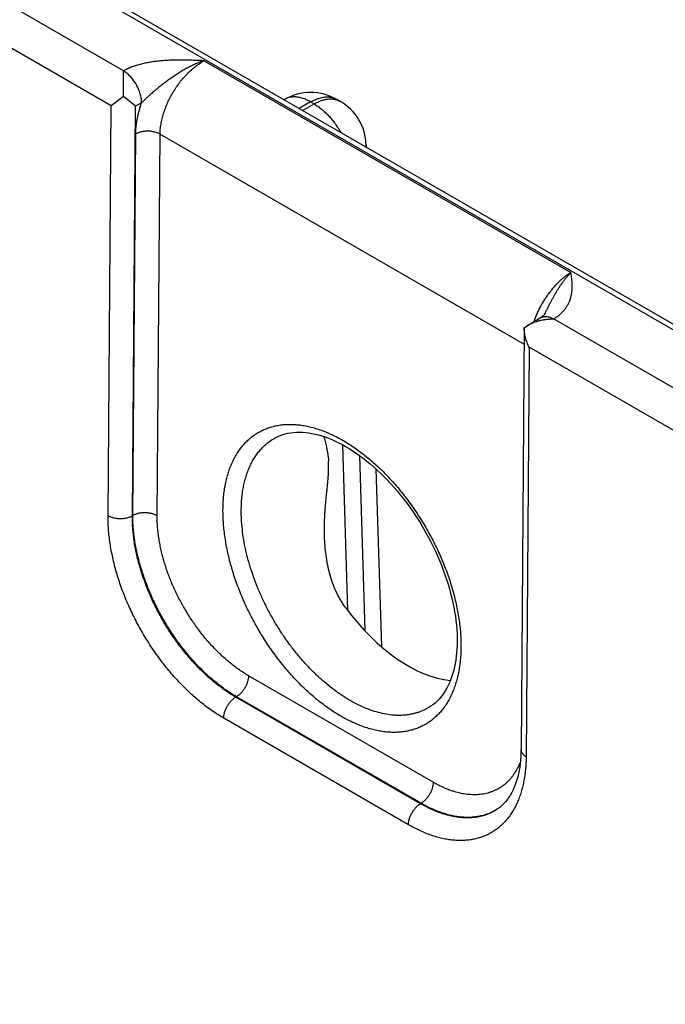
# Model space of a CAD drawing. Header units: inches. Extents: x 0 to 34, y 0 to 22.
# Tile 61 of 116: x 22.062 to 22.805, y 17.013 to 18.148. Entities that reach past the tile are written whole.
import ezdxf

# ---------------------------------------------------------------- set-up
doc = ezdxf.new("R2010")
doc.units = ezdxf.units.IN
doc.header["$LTSCALE"] = 1.87
doc.header["$MEASUREMENT"] = 0
doc.layers.get('0').update_dxf_attribs({"linetype": 'CONTINUOUS'})

msp = doc.modelspace()

# ---------------------------------------------------------------- linework, layer by layer
at = {"color": 7, "linetype": 'CONTINUOUS'}
for p, q in [((22.1813, 18.0888), (21.9819, 18.2039)), ((22.167, 18.0483), (21.9607, 18.1674)), ((22.1638, 18.1658), (27.3951, 15.1453)), ((22.1733, 18.1667), (27.4046, 15.1462)), ((22.2739, 18.1004), (22.6963, 17.8565)), ((22.181, 18.0593), (22.1813, 18.0888)), ((22.181, 18.0593), (22.167, 18.0483)), ((22.195, 18.0479), (22.181, 18.0593)), ((22.1634, 17.5765), (22.167, 18.0483)), ((22.1914, 17.5762), (22.195, 18.0479)), ((22.202, 18.0519), (22.195, 18.0479)), ((22.3666, 18.0559), (22.3659, 18.0555)), ((22.3966, 18.0529), (22.3835, 18.0453)), ((22.3874, 18.0431), (22.4006, 18.0507)), ((22.4006, 18.0507), (22.3966, 18.0529)), ((22.4306, 18.0536), (22.4266, 18.0559)), ((22.4266, 18.0559), (22.4266, 18.0559)), ((22.1919, 17.5765), (22.1953, 18.0161)), ((22.22, 17.5762), (22.2233, 18.0158)), ((22.2233, 18.0158), (22.6423, 17.7739)), ((22.4605, 18.0035), (22.4606, 18.0008)), ((22.6463, 17.7955), (22.6609, 17.8042)), ((22.8389, 17.7091), (22.6763, 17.803)), ((22.6424, 17.7927), (22.6388, 17.3067)), ((22.6424, 17.7928), (22.6463, 17.7955)), ((22.6482, 17.7705), (22.6447, 17.2986)), ((22.8246, 17.6686), (22.6482, 17.7705)), ((22.4332, 17.6581), (22.439, 17.4675)), ((22.453, 17.6455), (22.4591, 17.4435)), ((22.4718, 17.6302), (22.478, 17.4255)), ((22.1919, 17.5765), (22.1914, 17.5762)), ((22.5377, 17.2692), (22.3251, 17.3919)), ((22.3112, 17.3677), (22.3104, 17.3673)), ((22.5231, 17.2445), (22.3104, 17.3673)), ((22.5238, 17.245), (22.3112, 17.3677)), ((22.5092, 17.2203), (22.2965, 17.3431)), ((22.5238, 17.245), (22.5231, 17.2445))]:
    msp.add_line(p, q, dxfattribs=at)
for points in [[(22.6666, 17.8096), (22.6664, 17.8093), (22.6662, 17.8089), (22.666, 17.8086), (22.6657, 17.8082), (22.6653, 17.8078), (22.6649, 17.8073), (22.6645, 17.8069), (22.664, 17.8064), (22.6634, 17.806), (22.6628, 17.8055), (22.6622, 17.8051), (22.6615, 17.8046), (22.6609, 17.8042)], [(22.3557, 17.6659), (22.3579, 17.667), (22.3609, 17.6684), (22.364, 17.6695), (22.3672, 17.6705), (22.3704, 17.6713), (22.3737, 17.6719), (22.377, 17.6723), (22.3804, 17.6725), (22.3839, 17.6726), (22.3874, 17.6724), (22.3909, 17.6722), (22.3945, 17.6717), (22.3981, 17.6711), (22.4018, 17.6703), (22.4056, 17.6694), (22.4094, 17.6683), (22.4132, 17.667), (22.417, 17.6656), (22.421, 17.664), (22.4249, 17.6623), (22.4288, 17.6604), (22.4328, 17.6583), (22.4368, 17.6561), (22.4409, 17.6537), (22.4449, 17.6511), (22.4489, 17.6484), (22.453, 17.6456), (22.457, 17.6426), (22.461, 17.6394), (22.4651, 17.6361), (22.4691, 17.6327), (22.473, 17.6291), (22.477, 17.6254), (22.4809, 17.6215), (22.4848, 17.6175), (22.4886, 17.6134), (22.4924, 17.6092), (22.4961, 17.6049), (22.4997, 17.6005), (22.5034, 17.5959), (22.5069, 17.5913), (22.5104, 17.5866), (22.5137, 17.5817), (22.5171, 17.5768), (22.5203, 17.5719), (22.5234, 17.5668), (22.5265, 17.5617), (22.5294, 17.5565), (22.5323, 17.5513), (22.535, 17.546), (22.5377, 17.5407), (22.5402, 17.5354), (22.5427, 17.53), (22.545, 17.5246), (22.5472, 17.5192), (22.5493, 17.5137), (22.5512, 17.5083), (22.5531, 17.5029), (22.5548, 17.4975), (22.5564, 17.4921), (22.5578, 17.4867), (22.5591, 17.4814), (22.5604, 17.4761), (22.5614, 17.4708), (22.5624, 17.4656), (22.5632, 17.4605), (22.5639, 17.4554), (22.5644, 17.4503), (22.5648, 17.4454), (22.5651, 17.4405), (22.5653, 17.4357), (22.5653, 17.4312)], [(22.5653, 17.4312), (22.5652, 17.4269), (22.565, 17.4225), (22.5647, 17.4183), (22.5642, 17.4141), (22.5637, 17.41), (22.563, 17.4061), (22.5622, 17.4022), (22.5613, 17.3985), (22.5603, 17.3948), (22.5592, 17.3913), (22.558, 17.3879), (22.5567, 17.3846), (22.5553, 17.3815), (22.5537, 17.3784), (22.5521, 17.3755), (22.5503, 17.3727), (22.5485, 17.37), (22.5465, 17.3674), (22.5444, 17.365), (22.5421, 17.3627), (22.5398, 17.3605), (22.5373, 17.3585), (22.5347, 17.3567), (22.5328, 17.3554)], [(22.6388, 17.3067), (22.6387, 17.3026), (22.6385, 17.2985), (22.6382, 17.2944), (22.6378, 17.2904), (22.6373, 17.2865), (22.6366, 17.2828), (22.6359, 17.2791), (22.635, 17.2756), (22.6341, 17.2721), (22.633, 17.2688), (22.6318, 17.2656), (22.6306, 17.2626), (22.6292, 17.2596), (22.6278, 17.2568), (22.6262, 17.2541), (22.6245, 17.2515), (22.6227, 17.249), (22.6208, 17.2466), (22.6188, 17.2444), (22.6166, 17.2423), (22.6143, 17.2403), (22.6119, 17.2385), (22.6098, 17.2371)]]:
    msp.add_lwpolyline(points, dxfattribs=at)
for centre, radius, start, end in [((22.3966, 18.0039), 0.06, 60.0052, 119.9948), ((22.4006, 18.0017), 0.06, 1.7318, 59.9986), ((22.4405, 18.0029), 0.0201, 354.3465, 1.7241), ((22.5804, 17.2866), 0.0575, 300.7163, 301.2358)]:
    msp.add_arc(centre, radius, start, end, dxfattribs=at)
msp.add_ellipse((22.5066, 17.5467), major_axis=(-0.0909, 0.1521), ratio=0.567171, start_param=-4.542064, end_param=-3.534765, dxfattribs=at)
for points, knots in [([(22.2739, 18.1004), (22.2719, 18.1005), (22.2678, 18.1006), (22.2617, 18.1009), (22.2556, 18.1011), (22.2495, 18.1012), (22.2434, 18.1012), (22.2383, 18.1011), (22.2342, 18.1009), (22.2312, 18.1008), (22.2281, 18.1006), (22.2251, 18.1004), (22.2221, 18.1001), (22.2181, 18.0996), (22.2131, 18.099), (22.2073, 18.0979), (22.2016, 18.0966), (22.1961, 18.0951), (22.1917, 18.0936), (22.1887, 18.0924), (22.1871, 18.0917), (22.1859, 18.0912), (22.1847, 18.0906), (22.1835, 18.09), (22.1824, 18.0894), (22.1816, 18.089), (22.1813, 18.0888)], [0, 0, 0, 0, 0.064622, 0.129264, 0.193941, 0.258655, 0.323388, 0.388097, 0.420423, 0.452714, 0.484955, 0.51713, 0.549219, 0.581201, 0.644741, 0.707526, 0.769292, 0.829745, 0.888564, 0.917261, 0.931414, 0.945429, 0.959302, 0.973027, 0.986593, 1, 1, 1, 1]), ([(22.2739, 18.1004), (22.2731, 18.1001), (22.2715, 18.0996), (22.2691, 18.0987), (22.2666, 18.0977), (22.2642, 18.0967), (22.2618, 18.0956), (22.2598, 18.0946), (22.2582, 18.0939), (22.2566, 18.0931), (22.2546, 18.092), (22.2522, 18.0907), (22.2499, 18.0894), (22.2475, 18.088), (22.2456, 18.0868), (22.244, 18.0858), (22.2425, 18.0848), (22.2405, 18.0835), (22.2383, 18.082), (22.236, 18.0804), (22.2337, 18.0788), (22.2315, 18.0771), (22.2292, 18.0755), (22.227, 18.0738), (22.2248, 18.0721), (22.2226, 18.0703), (22.2205, 18.0686), (22.2183, 18.0668), (22.2162, 18.065), (22.214, 18.0632), (22.2123, 18.0617), (22.2109, 18.0604), (22.2099, 18.0595), (22.2089, 18.0586), (22.2078, 18.0576), (22.2068, 18.0567), (22.2059, 18.0557), (22.2049, 18.0548), (22.2039, 18.0538), (22.203, 18.0528), (22.2023, 18.0522), (22.202, 18.0519)], [0, 0, 0, 0, 0.029372, 0.058981, 0.088813, 0.118861, 0.149121, 0.179582, 0.194883, 0.210229, 0.241049, 0.272034, 0.303168, 0.334435, 0.365822, 0.381556, 0.397315, 0.428901, 0.460565, 0.492294, 0.524077, 0.555902, 0.58776, 0.619642, 0.65154, 0.683447, 0.715357, 0.747263, 0.779155, 0.811022, 0.842847, 0.858736, 0.874605, 0.890448, 0.90626, 0.922034, 0.937761, 0.953433, 0.969038, 0.984566, 1, 1, 1, 1]), ([(22.2233, 18.0158), (22.2233, 18.0177), (22.2235, 18.0216), (22.2243, 18.0275), (22.2256, 18.0336), (22.2273, 18.0398), (22.2294, 18.046), (22.232, 18.0522), (22.2349, 18.0582), (22.2383, 18.0642), (22.2419, 18.0699), (22.2459, 18.0754), (22.2501, 18.0806), (22.2546, 18.0855), (22.2592, 18.0899), (22.264, 18.0939), (22.2689, 18.0974), (22.2723, 18.0995), (22.2739, 18.1004)], [0, 0, 0, 0, 0.055899, 0.114223, 0.174747, 0.237188, 0.301221, 0.366485, 0.432594, 0.499144, 0.565724, 0.631921, 0.697331, 0.761564, 0.824255, 0.885075, 0.943735, 1, 1, 1, 1]), ([(22.202, 18.0519), (22.202, 18.0527), (22.202, 18.0544), (22.2017, 18.0569), (22.2012, 18.0595), (22.2005, 18.0622), (22.1996, 18.0649), (22.1986, 18.0676), (22.1973, 18.0702), (22.196, 18.0728), (22.1945, 18.0753), (22.1928, 18.0777), (22.1911, 18.08), (22.1893, 18.0821), (22.1873, 18.0841), (22.1854, 18.0859), (22.1833, 18.0874), (22.182, 18.0884), (22.1813, 18.0888)], [0, 0, 0, 0, 0.055917, 0.114368, 0.175102, 0.237813, 0.302147, 0.367721, 0.434123, 0.500927, 0.567699, 0.634004, 0.699419, 0.763537, 0.825975, 0.886388, 0.944477, 1, 1, 1, 1]), ([(22.3966, 18.0529), (22.3953, 18.0537), (22.3932, 18.0548), (22.3904, 18.056), (22.3877, 18.057), (22.385, 18.0578), (22.3824, 18.0583), (22.3804, 18.0586), (22.3785, 18.0587), (22.3766, 18.0587), (22.3748, 18.0586), (22.3731, 18.0583), (22.3714, 18.0579), (22.3697, 18.0574), (22.3681, 18.0567), (22.3671, 18.0562), (22.3666, 18.0559)], [0, 0, 0, 0, 0.14854, 0.219945, 0.289416, 0.42258, 0.486417, 0.548506, 0.608952, 0.667883, 0.725457, 0.781853, 0.837273, 0.891942, 0.946101, 1, 1, 1, 1]), ([(22.3966, 18.0529), (22.398, 18.0537), (22.4, 18.0548), (22.4028, 18.056), (22.4055, 18.057), (22.4082, 18.0578), (22.4109, 18.0583), (22.4128, 18.0586), (22.4147, 18.0587), (22.4166, 18.0587), (22.4184, 18.0586), (22.4202, 18.0583), (22.4219, 18.0579), (22.4235, 18.0574), (22.4251, 18.0567), (22.4261, 18.0562), (22.4266, 18.0559)], [0, 0, 0, 0, 0.14854, 0.219945, 0.289416, 0.42258, 0.486417, 0.548506, 0.608952, 0.667883, 0.725457, 0.781853, 0.837273, 0.891942, 0.946101, 1, 1, 1, 1]), ([(22.1953, 18.0161), (22.1953, 18.0175), (22.1954, 18.0203), (22.1957, 18.0247), (22.1963, 18.0291), (22.197, 18.0335), (22.198, 18.0381), (22.1991, 18.0427), (22.2005, 18.0473), (22.2015, 18.0503), (22.202, 18.0519)], [0, 0, 0, 0, 0.115519, 0.23407, 0.355523, 0.479719, 0.606475, 0.735591, 0.866844, 1, 1, 1, 1]), ([(22.4006, 18.0507), (22.4019, 18.0514), (22.404, 18.0525), (22.4068, 18.0537), (22.4095, 18.0548), (22.4122, 18.0555), (22.4148, 18.0561), (22.4168, 18.0563), (22.4187, 18.0564), (22.4205, 18.0564), (22.4224, 18.0563), (22.4241, 18.056), (22.4258, 18.0556), (22.4275, 18.0551), (22.4291, 18.0544), (22.4301, 18.0539), (22.4306, 18.0536)], [0, 0, 0, 0, 0.148542, 0.219948, 0.289419, 0.422584, 0.48642, 0.548508, 0.608953, 0.667884, 0.725457, 0.781852, 0.837272, 0.891941, 0.9461, 1, 1, 1, 1]), ([(22.4006, 18.0507), (22.402, 18.0498), (22.4049, 18.0479), (22.4092, 18.0447), (22.4133, 18.0411), (22.4173, 18.0371), (22.4212, 18.0327), (22.4248, 18.028), (22.4282, 18.023), (22.4303, 18.0195), (22.4313, 18.0177)], [0, 0, 0, 0, 0.111529, 0.228192, 0.349474, 0.474739, 0.603255, 0.734216, 0.866761, 1, 1, 1, 1]), ([(22.2233, 18.0158), (22.2229, 18.0161), (22.2219, 18.0166), (22.2203, 18.0172), (22.2187, 18.0178), (22.2169, 18.0183), (22.2151, 18.0187), (22.2132, 18.019), (22.2113, 18.0192), (22.2094, 18.0192), (22.2074, 18.0192), (22.2055, 18.0191), (22.2036, 18.0188), (22.2018, 18.0185), (22.2, 18.018), (22.1983, 18.0175), (22.1968, 18.0168), (22.1958, 18.0163), (22.1953, 18.0161)], [0, 0, 0, 0, 0.055795, 0.11408, 0.174617, 0.237111, 0.301226, 0.366589, 0.432804, 0.49946, 0.566134, 0.632405, 0.697861, 0.762102, 0.824755, 0.885479, 0.943975, 1, 1, 1, 1]), ([(22.6963, 17.8565), (22.6952, 17.8558), (22.693, 17.8544), (22.6897, 17.852), (22.6864, 17.8494), (22.6832, 17.8465), (22.6801, 17.8434), (22.677, 17.8401), (22.674, 17.8367), (22.6712, 17.833), (22.6684, 17.8292), (22.6658, 17.8253), (22.6633, 17.8212), (22.6609, 17.817), (22.6588, 17.8128), (22.6568, 17.8085), (22.655, 17.8041), (22.6539, 17.8012), (22.6534, 17.7997)], [0, 0, 0, 0, 0.054149, 0.110121, 0.167813, 0.227103, 0.287849, 0.349895, 0.413067, 0.477183, 0.542051, 0.607471, 0.673238, 0.739144, 0.804981, 0.870539, 0.935613, 1, 1, 1, 1]), ([(22.6666, 17.8096), (22.6672, 17.8107), (22.6683, 17.813), (22.67, 17.8164), (22.6717, 17.8198), (22.6734, 17.8232), (22.6752, 17.8264), (22.6766, 17.8291), (22.6778, 17.8313), (22.6787, 17.8328), (22.6796, 17.8344), (22.6806, 17.8359), (22.6815, 17.8374), (22.6824, 17.8389), (22.6834, 17.8403), (22.6844, 17.8418), (22.6853, 17.8432), (22.6863, 17.8445), (22.6873, 17.8459), (22.6886, 17.8476), (22.6899, 17.8493), (22.6913, 17.8509), (22.6923, 17.8521), (22.6933, 17.8533), (22.6946, 17.8547), (22.6956, 17.8558), (22.6963, 17.8565)], [0, 0, 0, 0, 0.068622, 0.136902, 0.204748, 0.272069, 0.338771, 0.40474, 0.437411, 0.469856, 0.502066, 0.534033, 0.565732, 0.597143, 0.628254, 0.659057, 0.689542, 0.719699, 0.749503, 0.778936, 0.836664, 0.864945, 0.89282, 0.920268, 0.947282, 1, 1, 1, 1]), ([(22.6763, 17.803), (22.6767, 17.8032), (22.6774, 17.8036), (22.6784, 17.8043), (22.6794, 17.805), (22.6803, 17.8056), (22.6813, 17.8063), (22.6825, 17.8073), (22.6845, 17.809), (22.6866, 17.811), (22.6884, 17.8131), (22.6897, 17.8147), (22.6909, 17.8163), (22.692, 17.818), (22.6929, 17.8197), (22.6938, 17.8214), (22.6946, 17.8231), (22.6952, 17.8248), (22.6958, 17.8266), (22.6963, 17.8283), (22.6967, 17.83), (22.697, 17.8318), (22.6973, 17.8336), (22.6975, 17.8353), (22.6976, 17.8371), (22.6977, 17.8395), (22.6977, 17.8424), (22.6975, 17.8459), (22.6972, 17.8495), (22.6968, 17.853), (22.6965, 17.8553), (22.6963, 17.8565)], [0, 0, 0, 0, 0.020017, 0.03978, 0.05928, 0.078529, 0.097536, 0.116299, 0.153109, 0.223981, 0.258156, 0.291555, 0.324236, 0.356263, 0.387702, 0.418618, 0.449077, 0.479142, 0.508876, 0.538336, 0.567574, 0.59664, 0.625575, 0.654418, 0.6832, 0.711947, 0.769411, 0.826926, 0.884538, 0.942242, 1, 1, 1, 1]), ([(22.6463, 17.7955), (22.6474, 17.7962), (22.6496, 17.7974), (22.6532, 17.7989), (22.6568, 17.8002), (22.6606, 17.8012), (22.6645, 17.802), (22.6677, 17.8025), (22.6704, 17.8027), (22.6723, 17.8029), (22.6743, 17.803), (22.6757, 17.803), (22.6763, 17.803)], [0, 0, 0, 0, 0.120924, 0.243645, 0.367791, 0.493041, 0.619117, 0.745774, 0.809258, 0.872807, 0.936396, 1, 1, 1, 1]), ([(22.6609, 17.8042), (22.6611, 17.8044), (22.6616, 17.8046), (22.6624, 17.805), (22.6633, 17.8053), (22.6642, 17.8055), (22.6651, 17.8057), (22.6663, 17.8058), (22.6679, 17.8058), (22.67, 17.8055), (22.672, 17.8049), (22.6741, 17.8041), (22.6755, 17.8034), (22.6762, 17.803)], [0, 0, 0, 0, 0.054158, 0.108567, 0.16347, 0.219103, 0.275681, 0.333402, 0.452882, 0.578737, 0.71169, 0.852099, 1, 1, 1, 1]), ([(22.6482, 17.7705), (22.6477, 17.7713), (22.6469, 17.7731), (22.6458, 17.7758), (22.6448, 17.7786), (22.644, 17.7814), (22.6433, 17.7842), (22.6428, 17.7871), (22.6425, 17.7899), (22.6424, 17.7919), (22.6424, 17.7928)], [0, 0, 0, 0, 0.125341, 0.250868, 0.37644, 0.501919, 0.627162, 0.752025, 0.876357, 1, 1, 1, 1]), ([(22.2957, 17.5832), (22.2958, 17.5858), (22.2959, 17.5908), (22.2964, 17.5983), (22.2973, 17.6056), (22.2985, 17.6126), (22.3001, 17.6194), (22.3019, 17.6259), (22.3037, 17.6311), (22.3053, 17.6351), (22.307, 17.6389), (22.3093, 17.6435), (22.3124, 17.6487), (22.3158, 17.6536), (22.3194, 17.6581), (22.3233, 17.6623), (22.3275, 17.6661), (22.332, 17.6694), (22.3367, 17.6724), (22.3416, 17.675), (22.3467, 17.6771), (22.3521, 17.6789), (22.3576, 17.6802), (22.3633, 17.6811), (22.3692, 17.6815), (22.3753, 17.6816), (22.3815, 17.6812), (22.3878, 17.6804), (22.3942, 17.6791), (22.4007, 17.6774), (22.4072, 17.6754), (22.4139, 17.6729), (22.4206, 17.67), (22.4273, 17.6667), (22.434, 17.663), (22.4407, 17.6589), (22.4474, 17.6544), (22.4541, 17.6496), (22.4607, 17.6445), (22.4672, 17.639), (22.4737, 17.6332), (22.48, 17.627), (22.4863, 17.6206), (22.4924, 17.6139), (22.4984, 17.6069), (22.5042, 17.5997), (22.5098, 17.5923), (22.5153, 17.5846), (22.5206, 17.5767), (22.5256, 17.5687), (22.5304, 17.5605), (22.535, 17.5522), (22.5394, 17.5438), (22.5435, 17.5352), (22.5473, 17.5266), (22.5508, 17.518), (22.5541, 17.5093), (22.5571, 17.5006), (22.5597, 17.4919), (22.5621, 17.4832), (22.5642, 17.4746), (22.5659, 17.4661), (22.5673, 17.4576), (22.5684, 17.4493), (22.5692, 17.4411), (22.5696, 17.433), (22.5697, 17.4277), (22.5697, 17.425)], [0, 0, 0, 0, 0.015722, 0.031052, 0.045986, 0.060523, 0.074664, 0.088417, 0.101794, 0.108347, 0.114813, 0.127491, 0.139856, 0.15194, 0.163779, 0.175416, 0.186894, 0.198264, 0.209576, 0.220884, 0.23224, 0.243695, 0.255301, 0.267101, 0.27914, 0.291453, 0.304074, 0.31703, 0.330342, 0.344029, 0.358102, 0.372569, 0.387433, 0.402694, 0.418348, 0.434388, 0.450803, 0.467579, 0.484701, 0.50215, 0.519907, 0.537949, 0.556253, 0.574794, 0.593544, 0.612477, 0.631564, 0.650776, 0.670082, 0.689452, 0.708857, 0.728263, 0.747642, 0.766962, 0.786193, 0.805305, 0.824267, 0.843053, 0.861633, 0.879981, 0.898072, 0.915882, 0.933389, 0.950571, 0.967411, 0.983892, 1, 1, 1, 1]), ([(22.3168, 17.583), (22.3168, 17.5854), (22.3169, 17.5902), (22.3174, 17.5972), (22.3183, 17.604), (22.3194, 17.6105), (22.3209, 17.6169), (22.3227, 17.6229), (22.3244, 17.6278), (22.3259, 17.6315), (22.3275, 17.6351), (22.3297, 17.6393), (22.3326, 17.6442), (22.3358, 17.6487), (22.3393, 17.6529), (22.343, 17.6567), (22.347, 17.6602), (22.3513, 17.6633), (22.3542, 17.6651), (22.3557, 17.6659)], [0, 0, 0, 0, 0.075146, 0.148392, 0.219714, 0.289109, 0.356591, 0.422195, 0.48598, 0.517219, 0.548036, 0.608455, 0.667377, 0.724961, 0.781392, 0.836876, 0.891641, 0.94593, 1, 1, 1, 1]), ([(22.4116, 17.6676), (22.4119, 17.6666), (22.4124, 17.6647), (22.4132, 17.6617), (22.4141, 17.6585), (22.4149, 17.6552), (22.4155, 17.6522), (22.416, 17.6497), (22.4163, 17.6477), (22.4166, 17.6456), (22.4169, 17.6435), (22.4171, 17.6413), (22.4172, 17.6398), (22.4172, 17.639)], [0, 0, 0, 0, 0.100345, 0.206408, 0.318722, 0.437949, 0.564883, 0.631515, 0.700399, 0.771631, 0.845285, 0.921407, 1, 1, 1, 1]), ([(22.4126, 17.5526), (22.4125, 17.5563), (22.4124, 17.562), (22.4126, 17.5695), (22.4129, 17.5752), (22.4132, 17.5808), (22.4136, 17.5864), (22.4141, 17.592), (22.4146, 17.5976), (22.4152, 17.6031), (22.4157, 17.6085), (22.4163, 17.6139), (22.4167, 17.6192), (22.4171, 17.6244), (22.4173, 17.6295), (22.4174, 17.6343), (22.4173, 17.6375), (22.4172, 17.639)], [0, 0, 0, 0, 0.130679, 0.19596, 0.261163, 0.326254, 0.391185, 0.455899, 0.520315, 0.584325, 0.647778, 0.710468, 0.772113, 0.832343, 0.890711, 0.946736, 1, 1, 1, 1]), ([(22.5697, 17.425), (22.5697, 17.4225), (22.5695, 17.4174), (22.569, 17.4099), (22.5681, 17.4026), (22.5669, 17.3956), (22.5654, 17.3889), (22.5635, 17.3824), (22.5617, 17.3772), (22.5601, 17.3732), (22.5584, 17.3693), (22.5561, 17.3647), (22.553, 17.3595), (22.5497, 17.3546), (22.546, 17.3501), (22.5421, 17.3459), (22.5379, 17.3422), (22.5335, 17.3388), (22.5288, 17.3358), (22.5238, 17.3332), (22.5187, 17.3311), (22.5133, 17.3293), (22.5078, 17.328), (22.5021, 17.3271), (22.4962, 17.3267), (22.4901, 17.3266), (22.484, 17.327), (22.4777, 17.3278), (22.4713, 17.3291), (22.4648, 17.3308), (22.4582, 17.3328), (22.4515, 17.3353), (22.4449, 17.3382), (22.4381, 17.3415), (22.4314, 17.3452), (22.4247, 17.3493), (22.418, 17.3538), (22.4113, 17.3586), (22.4047, 17.3637), (22.3982, 17.3692), (22.3917, 17.3751), (22.3854, 17.3812), (22.3791, 17.3876), (22.373, 17.3943), (22.367, 17.4013), (22.3612, 17.4085), (22.3556, 17.416), (22.3501, 17.4236), (22.3448, 17.4315), (22.3398, 17.4395), (22.335, 17.4477), (22.3304, 17.456), (22.326, 17.4644), (22.3219, 17.473), (22.3181, 17.4816), (22.3146, 17.4902), (22.3113, 17.4989), (22.3083, 17.5076), (22.3057, 17.5163), (22.3033, 17.525), (22.3012, 17.5336), (22.2995, 17.5422), (22.2981, 17.5506), (22.297, 17.559), (22.2962, 17.5672), (22.2958, 17.5753), (22.2957, 17.5806), (22.2957, 17.5832)], [0, 0, 0, 0, 0.015724, 0.031057, 0.045993, 0.060532, 0.074675, 0.08843, 0.101809, 0.108363, 0.114829, 0.127508, 0.139875, 0.15196, 0.1638, 0.175437, 0.186916, 0.198286, 0.209598, 0.220906, 0.232262, 0.243717, 0.255322, 0.267122, 0.27916, 0.291473, 0.304093, 0.317048, 0.33036, 0.344046, 0.358119, 0.372585, 0.387449, 0.40271, 0.418365, 0.434404, 0.450819, 0.467595, 0.484717, 0.502167, 0.519924, 0.537967, 0.556271, 0.574812, 0.593562, 0.612496, 0.631583, 0.650794, 0.670101, 0.689471, 0.708875, 0.728282, 0.747661, 0.766981, 0.786211, 0.805322, 0.824284, 0.843068, 0.861647, 0.879994, 0.898084, 0.915893, 0.933397, 0.950578, 0.967415, 0.983894, 1, 1, 1, 1]), ([(22.5328, 17.3554), (22.5317, 17.3548), (22.5294, 17.3535), (22.5259, 17.3518), (22.5223, 17.3503), (22.5186, 17.3491), (22.5148, 17.3481), (22.5109, 17.3473), (22.5069, 17.3467), (22.5028, 17.3463), (22.4987, 17.3462), (22.493, 17.3463), (22.4856, 17.3471), (22.4767, 17.3489), (22.4676, 17.3515), (22.4584, 17.355), (22.449, 17.3594), (22.4397, 17.3646), (22.4304, 17.3706), (22.4211, 17.3773), (22.412, 17.3848), (22.403, 17.3929), (22.3943, 17.4017), (22.3858, 17.4111), (22.3776, 17.421), (22.3698, 17.4314), (22.3624, 17.4423), (22.3554, 17.4535), (22.3489, 17.465), (22.343, 17.4767), (22.3375, 17.4887), (22.3327, 17.5007), (22.3284, 17.5128), (22.3248, 17.5249), (22.3218, 17.5369), (22.3195, 17.5488), (22.3179, 17.5604), (22.3169, 17.5718), (22.3167, 17.5793), (22.3168, 17.583)], [0, 0, 0, 0, 0.010751, 0.021516, 0.032326, 0.043207, 0.054186, 0.06529, 0.076541, 0.087963, 0.099577, 0.111399, 0.13573, 0.161069, 0.187489, 0.215034, 0.243718, 0.273528, 0.304434, 0.336381, 0.369301, 0.40311, 0.437712, 0.473001, 0.508862, 0.545174, 0.581809, 0.618637, 0.655525, 0.69234, 0.728949, 0.765223, 0.801034, 0.836261, 0.870791, 0.904519, 0.937348, 0.969198, 1, 1, 1, 1]), ([(22.1634, 17.5765), (22.1638, 17.5762), (22.1648, 17.5757), (22.1664, 17.575), (22.168, 17.5744), (22.1698, 17.5739), (22.1716, 17.5736), (22.1735, 17.5733), (22.1754, 17.5731), (22.1773, 17.573), (22.1793, 17.5731), (22.1812, 17.5732), (22.1831, 17.5734), (22.1849, 17.5738), (22.1867, 17.5742), (22.1884, 17.5748), (22.1899, 17.5754), (22.1909, 17.5759), (22.1914, 17.5762)], [0, 0, 0, 0, 0.055795, 0.11408, 0.174617, 0.237111, 0.301226, 0.366589, 0.432804, 0.49946, 0.566134, 0.632405, 0.697861, 0.762102, 0.824755, 0.885479, 0.943975, 1, 1, 1, 1]), ([(22.2965, 17.3431), (22.2943, 17.3444), (22.2899, 17.3471), (22.2833, 17.3514), (22.2767, 17.3562), (22.2703, 17.3612), (22.2638, 17.3666), (22.2575, 17.3723), (22.2513, 17.3783), (22.2451, 17.3846), (22.2391, 17.3912), (22.2333, 17.398), (22.2276, 17.4051), (22.222, 17.4124), (22.2167, 17.4199), (22.2115, 17.4277), (22.2066, 17.4355), (22.2018, 17.4436), (22.1973, 17.4517), (22.1931, 17.46), (22.1891, 17.4684), (22.1853, 17.4768), (22.1818, 17.4853), (22.1786, 17.4938), (22.1757, 17.5024), (22.1731, 17.5109), (22.1708, 17.5194), (22.1688, 17.5278), (22.1671, 17.5362), (22.1657, 17.5445), (22.1646, 17.5527), (22.1639, 17.5608), (22.1634, 17.5687), (22.1634, 17.5739), (22.1634, 17.5765)], [0, 0, 0, 0, 0.027577, 0.055799, 0.084642, 0.11408, 0.144081, 0.174611, 0.205632, 0.237103, 0.26898, 0.301219, 0.333771, 0.366588, 0.399619, 0.432813, 0.466117, 0.499479, 0.532846, 0.566163, 0.599379, 0.632442, 0.665298, 0.697899, 0.730194, 0.762136, 0.79368, 0.82478, 0.855397, 0.885492, 0.91503, 0.943978, 0.972309, 1, 1, 1, 1]), ([(22.3104, 17.3673), (22.3084, 17.3684), (22.3044, 17.3709), (22.2985, 17.3747), (22.2927, 17.379), (22.2869, 17.3835), (22.2811, 17.3883), (22.2755, 17.3934), (22.2699, 17.3988), (22.2644, 17.4044), (22.259, 17.4103), (22.2538, 17.4164), (22.2486, 17.4228), (22.2437, 17.4293), (22.2389, 17.436), (22.2327, 17.4452), (22.2255, 17.4571), (22.219, 17.4694), (22.2142, 17.4794), (22.2109, 17.4869), (22.2078, 17.4945), (22.2049, 17.5022), (22.2023, 17.5098), (22.2, 17.5174), (22.1979, 17.5251), (22.1961, 17.5326), (22.1946, 17.5401), (22.1934, 17.5476), (22.1925, 17.5549), (22.1918, 17.5621), (22.1914, 17.5692), (22.1914, 17.5739), (22.1914, 17.5762)], [0, 0, 0, 0, 0.027593, 0.055826, 0.084678, 0.11412, 0.144123, 0.174652, 0.20567, 0.237135, 0.269005, 0.301234, 0.333777, 0.366582, 0.399602, 0.432784, 0.499419, 0.566074, 0.599281, 0.632335, 0.665185, 0.697781, 0.730074, 0.762016, 0.793562, 0.824669, 0.855294, 0.885402, 0.914956, 0.943924, 0.97228, 1, 1, 1, 1]), ([(22.22, 17.5762), (22.2195, 17.5765), (22.2185, 17.577), (22.217, 17.5776), (22.2153, 17.5782), (22.2135, 17.5787), (22.2117, 17.5791), (22.2098, 17.5794), (22.2079, 17.5796), (22.206, 17.5796), (22.2041, 17.5796), (22.2021, 17.5795), (22.2003, 17.5792), (22.1984, 17.5789), (22.1967, 17.5784), (22.195, 17.5779), (22.1934, 17.5772), (22.1924, 17.5767), (22.1919, 17.5765)], [0, 0, 0, 0, 0.055795, 0.11408, 0.174617, 0.237111, 0.301226, 0.366589, 0.432804, 0.49946, 0.566134, 0.632405, 0.697861, 0.762102, 0.824755, 0.885479, 0.943975, 1, 1, 1, 1]), ([(22.3112, 17.3677), (22.3092, 17.3689), (22.3052, 17.3713), (22.2994, 17.3752), (22.2935, 17.3794), (22.2877, 17.384), (22.282, 17.3888), (22.2763, 17.3939), (22.2708, 17.3993), (22.2653, 17.4049), (22.2599, 17.4108), (22.2547, 17.417), (22.2496, 17.4233), (22.2446, 17.4298), (22.2398, 17.4366), (22.2337, 17.4458), (22.2264, 17.4576), (22.2199, 17.4699), (22.2151, 17.4799), (22.2117, 17.4874), (22.2086, 17.495), (22.2057, 17.5026), (22.2031, 17.5103), (22.2008, 17.5179), (22.1987, 17.5255), (22.1969, 17.533), (22.1953, 17.5405), (22.1941, 17.5479), (22.1931, 17.5552), (22.1924, 17.5624), (22.192, 17.5695), (22.1919, 17.5742), (22.1919, 17.5765)], [0, 0, 0, 0, 0.027562, 0.055772, 0.084608, 0.114042, 0.144043, 0.174575, 0.2056, 0.237077, 0.268963, 0.301211, 0.333775, 0.366604, 0.399648, 0.432855, 0.49954, 0.566241, 0.599468, 0.632539, 0.665403, 0.698009, 0.730308, 0.762251, 0.793792, 0.824888, 0.855497, 0.88558, 0.915102, 0.94403, 0.972338, 1, 1, 1, 1]), ([(22.3251, 17.3919), (22.3233, 17.393), (22.3198, 17.3951), (22.3146, 17.3985), (22.3095, 17.4023), (22.3044, 17.4063), (22.2993, 17.4105), (22.2943, 17.415), (22.2894, 17.4198), (22.2829, 17.4264), (22.275, 17.4353), (22.2662, 17.4467), (22.2579, 17.4587), (22.2502, 17.4712), (22.2433, 17.4842), (22.2372, 17.4974), (22.2319, 17.5108), (22.2283, 17.5221), (22.2258, 17.5311), (22.2242, 17.5378), (22.2229, 17.5444), (22.2218, 17.551), (22.2209, 17.5574), (22.2203, 17.5638), (22.22, 17.57), (22.22, 17.5742), (22.22, 17.5762)], [0, 0, 0, 0, 0.027579, 0.055802, 0.084647, 0.114087, 0.14409, 0.174621, 0.205644, 0.237117, 0.301229, 0.366594, 0.432816, 0.499479, 0.56616, 0.632436, 0.697889, 0.762123, 0.793668, 0.82477, 0.855389, 0.885485, 0.915025, 0.943975, 0.972308, 1, 1, 1, 1]), ([(22.437, 17.4702), (22.4359, 17.4716), (22.4338, 17.4746), (22.431, 17.4792), (22.4284, 17.484), (22.4252, 17.4905), (22.4218, 17.4989), (22.4185, 17.5093), (22.416, 17.5199), (22.4142, 17.5307), (22.4131, 17.5416), (22.4127, 17.5489), (22.4126, 17.5526)], [0, 0, 0, 0, 0.062188, 0.124385, 0.186609, 0.248871, 0.373517, 0.498406, 0.623539, 0.74889, 0.874403, 1, 1, 1, 1]), ([(22.3251, 17.3919), (22.3251, 17.3914), (22.325, 17.3903), (22.3248, 17.3886), (22.3245, 17.3869), (22.324, 17.3852), (22.3234, 17.3834), (22.3227, 17.3816), (22.3219, 17.3799), (22.321, 17.3782), (22.32, 17.3766), (22.3189, 17.375), (22.3177, 17.3735), (22.3165, 17.3721), (22.3152, 17.3708), (22.3139, 17.3697), (22.3126, 17.3686), (22.3117, 17.368), (22.3112, 17.3677)], [0, 0, 0, 0, 0.055928, 0.114298, 0.174873, 0.237366, 0.301446, 0.36675, 0.432888, 0.499458, 0.566046, 0.632241, 0.697637, 0.761844, 0.824496, 0.885259, 0.943841, 1, 1, 1, 1]), ([(22.2965, 17.3431), (22.2965, 17.3436), (22.2966, 17.3447), (22.2968, 17.3464), (22.2971, 17.3481), (22.2976, 17.3499), (22.2982, 17.3516), (22.2989, 17.3534), (22.2997, 17.3551), (22.3006, 17.3568), (22.3016, 17.3585), (22.3027, 17.36), (22.3039, 17.3615), (22.3051, 17.3629), (22.3064, 17.3642), (22.3077, 17.3654), (22.309, 17.3664), (22.31, 17.367), (22.3104, 17.3673)], [0, 0, 0, 0, 0.055928, 0.114298, 0.174873, 0.237366, 0.301446, 0.36675, 0.432888, 0.499458, 0.566046, 0.632241, 0.697637, 0.761844, 0.824496, 0.885259, 0.943841, 1, 1, 1, 1]), ([(22.6447, 17.2986), (22.6447, 17.2961), (22.6445, 17.2911), (22.644, 17.2837), (22.6431, 17.2766), (22.6419, 17.2697), (22.6404, 17.2631), (22.6386, 17.2567), (22.6369, 17.2516), (22.6353, 17.2477), (22.6336, 17.2439), (22.6314, 17.2394), (22.6284, 17.2343), (22.6251, 17.2295), (22.6215, 17.225), (22.6176, 17.221), (22.6135, 17.2173), (22.6092, 17.214), (22.6046, 17.211), (22.5997, 17.2085), (22.5947, 17.2064), (22.5894, 17.2047), (22.584, 17.2034), (22.5784, 17.2025), (22.5726, 17.2021), (22.5667, 17.202), (22.5606, 17.2024), (22.5544, 17.2032), (22.5482, 17.2044), (22.5418, 17.2061), (22.5353, 17.2081), (22.5288, 17.2106), (22.5223, 17.2134), (22.5157, 17.2167), (22.5114, 17.2191), (22.5092, 17.2203)], [0, 0, 0, 0, 0.037585, 0.074234, 0.109936, 0.144687, 0.178495, 0.211375, 0.243356, 0.259022, 0.274479, 0.304787, 0.334348, 0.363236, 0.391538, 0.419354, 0.446792, 0.473969, 0.501008, 0.528036, 0.555177, 0.582558, 0.610295, 0.638499, 0.667271, 0.696701, 0.726866, 0.757831, 0.78965, 0.822363, 0.855999, 0.890577, 0.926106, 0.962583, 1, 1, 1, 1]), ([(22.6447, 17.2986), (22.6442, 17.2988), (22.6434, 17.2994), (22.6422, 17.3003), (22.6412, 17.3013), (22.6403, 17.3023), (22.6396, 17.3034), (22.6392, 17.3043), (22.639, 17.305), (22.6389, 17.3056), (22.6388, 17.3062), (22.6388, 17.3066), (22.6388, 17.3067)], [0, 0, 0, 0, 0.149162, 0.290451, 0.42389, 0.549842, 0.66905, 0.782678, 0.83792, 0.892388, 0.946327, 1, 1, 1, 1]), ([(22.6381, 17.2928), (22.6371, 17.2904), (22.6351, 17.2858), (22.632, 17.2805), (22.6293, 17.2766), (22.6271, 17.2738), (22.6248, 17.2712), (22.6223, 17.2688), (22.6198, 17.2666), (22.6171, 17.2645), (22.6143, 17.2627), (22.6114, 17.261), (22.6084, 17.2595), (22.6053, 17.2583), (22.6021, 17.2572), (22.5988, 17.2563), (22.5954, 17.2556), (22.5919, 17.2551), (22.5884, 17.2548), (22.5848, 17.2547), (22.5811, 17.2549), (22.576, 17.2553), (22.5696, 17.2563), (22.5631, 17.258), (22.5579, 17.2598), (22.5538, 17.2613), (22.5498, 17.263), (22.5458, 17.2648), (22.5417, 17.2669), (22.5391, 17.2684), (22.5377, 17.2692)], [0, 0, 0, 0, 0.063663, 0.124842, 0.154625, 0.183934, 0.212831, 0.24138, 0.269654, 0.297725, 0.325671, 0.353572, 0.381505, 0.409551, 0.437786, 0.466285, 0.495121, 0.524358, 0.55406, 0.584282, 0.615075, 0.646484, 0.711276, 0.778916, 0.813859, 0.849562, 0.886029, 0.923261, 0.961254, 1, 1, 1, 1]), ([(22.5377, 17.2692), (22.5377, 17.2686), (22.5377, 17.2675), (22.5374, 17.2659), (22.5371, 17.2641), (22.5366, 17.2624), (22.5361, 17.2606), (22.5354, 17.2589), (22.5345, 17.2571), (22.5336, 17.2554), (22.5326, 17.2538), (22.5315, 17.2522), (22.5304, 17.2507), (22.5292, 17.2493), (22.5279, 17.2481), (22.5266, 17.2469), (22.5252, 17.2459), (22.5243, 17.2452), (22.5238, 17.245)], [0, 0, 0, 0, 0.055928, 0.114298, 0.174873, 0.237366, 0.301446, 0.36675, 0.432888, 0.499458, 0.566046, 0.632241, 0.697637, 0.761844, 0.824496, 0.885259, 0.943841, 1, 1, 1, 1]), ([(22.5092, 17.2203), (22.5092, 17.2208), (22.5092, 17.2219), (22.5095, 17.2236), (22.5098, 17.2253), (22.5103, 17.2271), (22.5108, 17.2289), (22.5115, 17.2306), (22.5124, 17.2323), (22.5133, 17.234), (22.5143, 17.2357), (22.5154, 17.2373), (22.5165, 17.2387), (22.5177, 17.2401), (22.519, 17.2414), (22.5203, 17.2426), (22.5217, 17.2436), (22.5226, 17.2442), (22.5231, 17.2445)], [0, 0, 0, 0, 0.055928, 0.114298, 0.174873, 0.237366, 0.301446, 0.36675, 0.432888, 0.499458, 0.566046, 0.632241, 0.697637, 0.761844, 0.824496, 0.885259, 0.943841, 1, 1, 1, 1]), ([(22.6098, 17.2371), (22.6084, 17.2362), (22.6055, 17.2346), (22.6009, 17.2326), (22.5962, 17.2309), (22.5913, 17.2296), (22.5862, 17.2287), (22.5809, 17.2282), (22.5755, 17.2281), (22.571, 17.2283), (22.5672, 17.2287), (22.5635, 17.2292), (22.5586, 17.2301), (22.5528, 17.2316), (22.5469, 17.2334), (22.541, 17.2356), (22.535, 17.2382), (22.529, 17.2412), (22.5251, 17.2434), (22.5231, 17.2445)], [0, 0, 0, 0, 0.05438, 0.108895, 0.163807, 0.21937, 0.275821, 0.333379, 0.392238, 0.452567, 0.483333, 0.514519, 0.578193, 0.643689, 0.711072, 0.780385, 0.851647, 0.924858, 1, 1, 1, 1]), ([(22.6098, 17.2371), (22.6084, 17.2363), (22.6055, 17.2347), (22.601, 17.2328), (22.5963, 17.2312), (22.5914, 17.23), (22.5863, 17.2292), (22.5811, 17.2287), (22.5758, 17.2287), (22.5712, 17.2289), (22.5676, 17.2293), (22.5638, 17.2298), (22.5591, 17.2307), (22.5533, 17.2322), (22.5475, 17.234), (22.5416, 17.2362), (22.5357, 17.2388), (22.5297, 17.2417), (22.5258, 17.2438), (22.5238, 17.245)], [0, 0, 0, 0, 0.054139, 0.10849, 0.163306, 0.21883, 0.275289, 0.332891, 0.391819, 0.452232, 0.483044, 0.514274, 0.578036, 0.64361, 0.711056, 0.780411, 0.851692, 0.924895, 1, 1, 1, 1])]:
    msp.add_open_spline(points, degree=3, knots=knots, dxfattribs=at)

doc.saveas('drawing.dxf')
